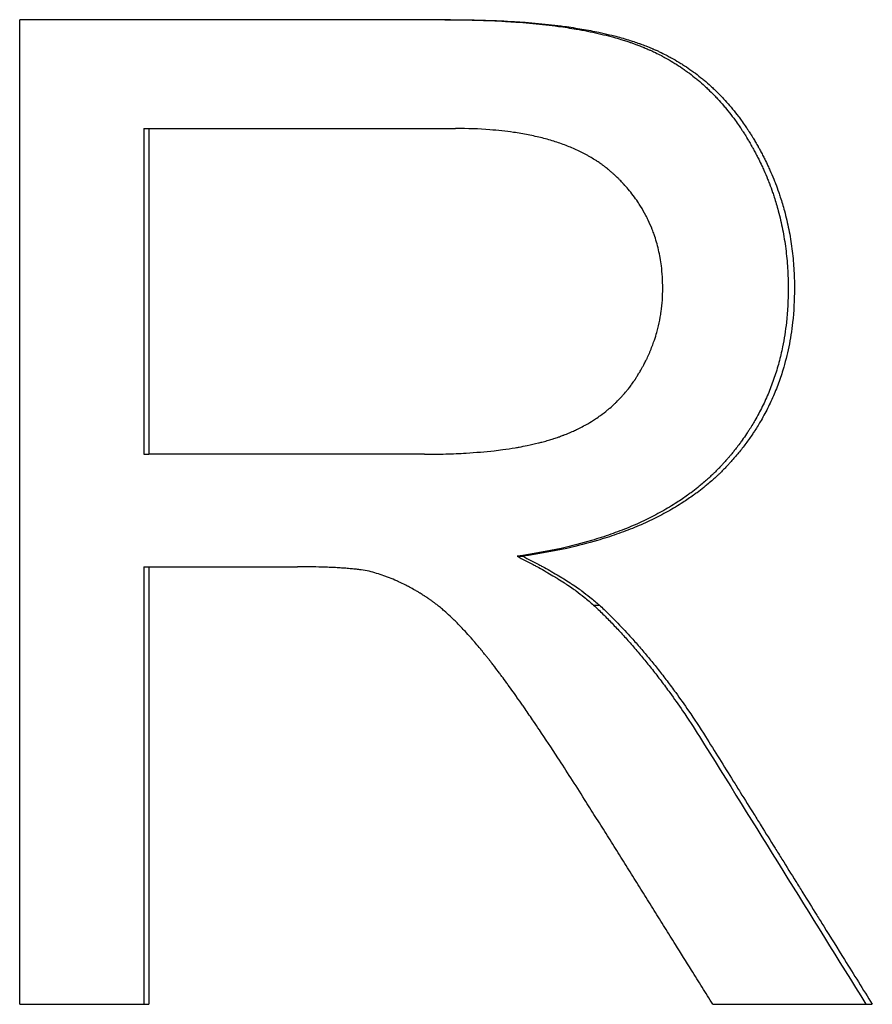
# Model space of a CAD drawing. Extents: x -5.9 to 5.9, y 0 to 12.
# Tile 10 of 10: x 0.778 to 1.055, y 7.153 to 7.473. Entities that reach past the tile are written whole.
import ezdxf

# ---------------------------------------------------------------- set-up
doc = ezdxf.new("R2010")
doc.units = 0
doc.header["$MEASUREMENT"] = 0
doc.layers.get('0').update_dxf_attribs({"linetype": 'CONTINUOUS'})

msp = doc.modelspace()

# ---------------------------------------------------------------- linework, layer by layer
for p, q in [((0.91757, 7.47287), (0.77759, 7.47287)), ((0.77759, 7.15287), (0.77759, 7.47287)), ((0.8179, 7.4375), (0.8179, 7.33165)), ((0.8179, 7.4375), (0.81951, 7.4375)), ((0.81951, 7.4375), (0.81951, 7.33165)), ((0.81951, 7.4375), (0.91925, 7.4375)), ((0.8179, 7.33165), (0.81951, 7.33165)), ((0.90917, 7.33165), (0.81951, 7.33165)), ((0.93924, 7.29848), (0.94108, 7.29848)), ((0.8179, 7.29507), (0.81951, 7.29507)), ((0.81951, 7.29507), (0.81951, 7.15287)), ((0.81951, 7.29507), (0.86786, 7.29507)), ((0.96411, 7.28263), (0.966, 7.28263)), ((0.77759, 7.15287), (0.81951, 7.15287)), ((1.00286, 7.15287), (1.05471, 7.15287))]:
    msp.add_line(p, q)
for points, knots in [([(0.91578, 7.47287), (0.91927, 7.47287), (0.92266, 7.47283), (0.92594, 7.47273), (0.92923, 7.47264), (0.9324, 7.47251), (0.93548, 7.47233), (0.93702, 7.47224), (0.93853, 7.47214), (0.94001, 7.47202), (0.94298, 7.4718), (0.94584, 7.47153), (0.9486, 7.47121), (0.94998, 7.47106), (0.95134, 7.47089), (0.95267, 7.47071), (0.95466, 7.47043), (0.95659, 7.47014), (0.95846, 7.46982), (0.95909, 7.46971), (0.95971, 7.4696), (0.96032, 7.46949), (0.96154, 7.46926), (0.96274, 7.46903), (0.96391, 7.46878), (0.9645, 7.46865), (0.96508, 7.46853), (0.96565, 7.4684), (0.96679, 7.46814), (0.96791, 7.46787), (0.96901, 7.46759), (0.96955, 7.46744), (0.97009, 7.4673), (0.97063, 7.46715), (0.97143, 7.46693), (0.97221, 7.46671), (0.97298, 7.46648), (0.97324, 7.4664), (0.9735, 7.46632), (0.97375, 7.46624), (0.97426, 7.46608), (0.97476, 7.46592), (0.97525, 7.46576), (0.9755, 7.46568), (0.97575, 7.46559), (0.97599, 7.46551), (0.97636, 7.46539), (0.97672, 7.46526), (0.97708, 7.46513), (0.97743, 7.465), (0.97779, 7.46488), (0.97814, 7.46474), (0.97826, 7.4647), (0.97837, 7.46466), (0.97849, 7.46461), (0.97872, 7.46452), (0.97895, 7.46444), (0.97918, 7.46435), (0.9793, 7.4643), (0.97941, 7.46426), (0.97953, 7.46421), (0.97975, 7.46412), (0.97998, 7.46403), (0.98021, 7.46394), (0.98032, 7.46389), (0.98043, 7.46385), (0.98055, 7.4638), (0.98077, 7.46371), (0.981, 7.46361), (0.98122, 7.46352), (0.98133, 7.46347), (0.98144, 7.46342), (0.98156, 7.46337), (0.98178, 7.46327), (0.982, 7.46318), (0.98222, 7.46308), (0.98234, 7.46303), (0.98245, 7.46298), (0.98256, 7.46293), (0.98289, 7.46278), (0.98322, 7.46263), (0.98355, 7.46247), (0.98377, 7.46237), (0.98398, 7.46227), (0.9842, 7.46216), (0.98486, 7.46184), (0.9855, 7.46152), (0.98614, 7.46118), (0.98657, 7.46096), (0.98699, 7.46073), (0.98741, 7.4605), (0.98825, 7.46004), (0.98908, 7.45956), (0.9899, 7.45906), (0.99031, 7.45881), (0.99072, 7.45856), (0.99112, 7.4583), (0.99193, 7.45778), (0.99272, 7.45725), (0.99351, 7.4567), (0.9939, 7.45643), (0.99429, 7.45615), (0.99467, 7.45587), (0.99545, 7.4553), (0.99621, 7.45472), (0.99696, 7.45411), (0.99733, 7.45381), (0.9977, 7.45351), (0.99807, 7.4532), (0.99881, 7.45258), (0.99954, 7.45195), (1.00025, 7.45129), (1.00061, 7.45097), (1.00096, 7.45064), (1.00131, 7.4503), (1.00202, 7.44963), (1.00271, 7.44895), (1.00339, 7.44824), (1.00373, 7.44789), (1.00406, 7.44754), (1.0044, 7.44718), (1.00507, 7.44645), (1.00572, 7.44572), (1.00637, 7.44496), (1.00669, 7.44458), (1.00701, 7.4442), (1.00733, 7.44382), (1.00796, 7.44304), (1.00859, 7.44225), (1.0092, 7.44145), (1.0095, 7.44104), (1.0098, 7.44064), (1.0101, 7.44022), (1.01055, 7.43961), (1.011, 7.43898), (1.01143, 7.43834), (1.01158, 7.43813), (1.01172, 7.43792), (1.01187, 7.4377), (1.01208, 7.43738), (1.0123, 7.43706), (1.01251, 7.43673), (1.01258, 7.43662), (1.01265, 7.43651), (1.01272, 7.4364), (1.01286, 7.43618), (1.01301, 7.43596), (1.01315, 7.43574), (1.01321, 7.43563), (1.01328, 7.43552), (1.01335, 7.43541), (1.01349, 7.43519), (1.01363, 7.43496), (1.01377, 7.43474), (1.01384, 7.43463), (1.01391, 7.43452), (1.01397, 7.4344), (1.01411, 7.43418), (1.01425, 7.43395), (1.01438, 7.43372), (1.01445, 7.43361), (1.01452, 7.4335), (1.01459, 7.43338), (1.01472, 7.43315), (1.01485, 7.43293), (1.01499, 7.4327), (1.01505, 7.43258), (1.01512, 7.43247), (1.01518, 7.43236), (1.01531, 7.43213), (1.01544, 7.4319), (1.01557, 7.43167), (1.01564, 7.43155), (1.0157, 7.43144), (1.01577, 7.43132), (1.01596, 7.43098), (1.01615, 7.43063), (1.01634, 7.43029), (1.01646, 7.43005), (1.01658, 7.42982), (1.01671, 7.42959), (1.01695, 7.42913), (1.01719, 7.42866), (1.01743, 7.4282), (1.01755, 7.42796), (1.01767, 7.42773), (1.01778, 7.4275), (1.01813, 7.42679), (1.01847, 7.42609), (1.0188, 7.42538), (1.01902, 7.42491), (1.01924, 7.42443), (1.01945, 7.42396), (1.01987, 7.42301), (1.02028, 7.42205), (1.02067, 7.42109), (1.02086, 7.42061), (1.02105, 7.42012), (1.02124, 7.41964), (1.02161, 7.41867), (1.02197, 7.4177), (1.02231, 7.41672), (1.02247, 7.41623), (1.02264, 7.41574), (1.0228, 7.41524), (1.02328, 7.41376), (1.02373, 7.41227), (1.02413, 7.41077), (1.0244, 7.40976), (1.02466, 7.40875), (1.02489, 7.40774), (1.02537, 7.40571), (1.02577, 7.40365), (1.02611, 7.40158), (1.02628, 7.40054), (1.02643, 7.39949), (1.02657, 7.39844), (1.02684, 7.39634), (1.02704, 7.39422), (1.02718, 7.39207), (1.02731, 7.38992), (1.02738, 7.38775), (1.02738, 7.38555)], [0, 0, 0, 0, 0.125, 0.125, 0.125, 0.25, 0.25, 0.25, 0.3125, 0.3125, 0.3125, 0.4375, 0.4375, 0.4375, 0.5, 0.5, 0.5, 0.59375, 0.59375, 0.59375, 0.625, 0.625, 0.625, 0.6875, 0.6875, 0.6875, 0.71875, 0.71875, 0.71875, 0.78125, 0.78125, 0.78125, 0.8125, 0.8125, 0.8125, 0.859375, 0.859375, 0.859375, 0.875, 0.875, 0.875, 0.90625, 0.90625, 0.90625, 0.921875, 0.921875, 0.921875, 0.945312, 0.945312, 0.945312, 0.96875, 0.96875, 0.96875, 0.976562, 0.976562, 0.976562, 0.992188, 0.992188, 0.992188, 1, 1, 1, 1.015625, 1.015625, 1.015625, 1.023438, 1.023438, 1.023438, 1.039062, 1.039062, 1.039062, 1.046875, 1.046875, 1.046875, 1.0625, 1.0625, 1.0625, 1.070312, 1.070312, 1.070312, 1.09375, 1.09375, 1.09375, 1.109375, 1.109375, 1.109375, 1.15625, 1.15625, 1.15625, 1.1875, 1.1875, 1.1875, 1.25, 1.25, 1.25, 1.28125, 1.28125, 1.28125, 1.34375, 1.34375, 1.34375, 1.375, 1.375, 1.375, 1.4375, 1.4375, 1.4375, 1.46875, 1.46875, 1.46875, 1.53125, 1.53125, 1.53125, 1.5625, 1.5625, 1.5625, 1.625, 1.625, 1.625, 1.65625, 1.65625, 1.65625, 1.71875, 1.71875, 1.71875, 1.75, 1.75, 1.75, 1.8125, 1.8125, 1.8125, 1.84375, 1.84375, 1.84375, 1.890625, 1.890625, 1.890625, 1.90625, 1.90625, 1.90625, 1.929688, 1.929688, 1.929688, 1.9375, 1.9375, 1.9375, 1.953125, 1.953125, 1.953125, 1.960938, 1.960938, 1.960938, 1.976562, 1.976562, 1.976562, 1.984375, 1.984375, 1.984375, 2, 2, 2, 2.007812, 2.007812, 2.007812, 2.023438, 2.023438, 2.023438, 2.03125, 2.03125, 2.03125, 2.046875, 2.046875, 2.046875, 2.054688, 2.054688, 2.054688, 2.078125, 2.078125, 2.078125, 2.09375, 2.09375, 2.09375, 2.125, 2.125, 2.125, 2.140625, 2.140625, 2.140625, 2.1875, 2.1875, 2.1875, 2.21875, 2.21875, 2.21875, 2.28125, 2.28125, 2.28125, 2.3125, 2.3125, 2.3125, 2.375, 2.375, 2.375, 2.40625, 2.40625, 2.40625, 2.5, 2.5, 2.5, 2.5625, 2.5625, 2.5625, 2.6875, 2.6875, 2.6875, 2.75, 2.75, 2.75, 2.875, 2.875, 2.875, 3, 3, 3, 3]), ([(0.91757, 7.47287), (0.92107, 7.47287), (0.92447, 7.47283), (0.92776, 7.47273), (0.93105, 7.47264), (0.93423, 7.47251), (0.93731, 7.47233), (0.93885, 7.47224), (0.94036, 7.47214), (0.94185, 7.47202), (0.94483, 7.4718), (0.9477, 7.47153), (0.95046, 7.47121), (0.95184, 7.47106), (0.9532, 7.47089), (0.95453, 7.47071), (0.95653, 7.47043), (0.95846, 7.47014), (0.96034, 7.46982), (0.96222, 7.4695), (0.96404, 7.46915), (0.9658, 7.46878), (0.96639, 7.46865), (0.96697, 7.46853), (0.96754, 7.4684), (0.96869, 7.46814), (0.96981, 7.46787), (0.9709, 7.46759), (0.97145, 7.46744), (0.97199, 7.4673), (0.97253, 7.46715), (0.97333, 7.46693), (0.97412, 7.46671), (0.97489, 7.46648), (0.97566, 7.46624), (0.97642, 7.466), (0.97716, 7.46576), (0.97778, 7.46555), (0.97839, 7.46535), (0.97899, 7.46513), (0.97911, 7.46509), (0.97923, 7.46505), (0.97935, 7.465), (0.97994, 7.46479), (0.98053, 7.46457), (0.9811, 7.46435), (0.98145, 7.46421), (0.98179, 7.46408), (0.98213, 7.46394), (0.98247, 7.4638), (0.98281, 7.46366), (0.98314, 7.46352), (0.98325, 7.46347), (0.98337, 7.46342), (0.98348, 7.46337), (0.9837, 7.46327), (0.98393, 7.46318), (0.98415, 7.46308), (0.98426, 7.46303), (0.98437, 7.46298), (0.98448, 7.46293), (0.98481, 7.46278), (0.98514, 7.46263), (0.98547, 7.46247), (0.98569, 7.46237), (0.98591, 7.46227), (0.98613, 7.46216), (0.98678, 7.46184), (0.98743, 7.46152), (0.98807, 7.46118), (0.9885, 7.46096), (0.98892, 7.46073), (0.98935, 7.4605), (0.99019, 7.46004), (0.99102, 7.45956), (0.99184, 7.45906), (0.99225, 7.45881), (0.99266, 7.45856), (0.99306, 7.4583), (0.99387, 7.45778), (0.99467, 7.45725), (0.99545, 7.4567), (0.99584, 7.45643), (0.99623, 7.45615), (0.99662, 7.45587), (0.9974, 7.4553), (0.99816, 7.45472), (0.99891, 7.45411), (0.99928, 7.45381), (0.99966, 7.45351), (1.00003, 7.4532), (1.00076, 7.45258), (1.00149, 7.45195), (1.00221, 7.45129), (1.00257, 7.45097), (1.00292, 7.45064), (1.00327, 7.4503), (1.00398, 7.44963), (1.00467, 7.44895), (1.00535, 7.44824), (1.00569, 7.44789), (1.00603, 7.44754), (1.00637, 7.44718), (1.00704, 7.44645), (1.00769, 7.44572), (1.00834, 7.44496), (1.00866, 7.44458), (1.00898, 7.4442), (1.0093, 7.44382), (1.00994, 7.44304), (1.01056, 7.44225), (1.01117, 7.44145), (1.01148, 7.44104), (1.01178, 7.44064), (1.01208, 7.44022), (1.01253, 7.43961), (1.01298, 7.43898), (1.01341, 7.43834), (1.01356, 7.43813), (1.0137, 7.43792), (1.01385, 7.4377), (1.01407, 7.43738), (1.01428, 7.43706), (1.01449, 7.43673), (1.01456, 7.43662), (1.01464, 7.43651), (1.01471, 7.4364), (1.01485, 7.43618), (1.01499, 7.43596), (1.01513, 7.43574), (1.0152, 7.43563), (1.01527, 7.43552), (1.01534, 7.43541), (1.01548, 7.43519), (1.01562, 7.43496), (1.01575, 7.43474), (1.01582, 7.43463), (1.01589, 7.43452), (1.01596, 7.4344), (1.0161, 7.43418), (1.01623, 7.43395), (1.01637, 7.43372), (1.01644, 7.43361), (1.0165, 7.4335), (1.01657, 7.43338), (1.01671, 7.43315), (1.01684, 7.43293), (1.01697, 7.4327), (1.01704, 7.43258), (1.01711, 7.43247), (1.01717, 7.43236), (1.0173, 7.43213), (1.01743, 7.4319), (1.01756, 7.43167), (1.01763, 7.43155), (1.01769, 7.43144), (1.01776, 7.43132), (1.01795, 7.43098), (1.01814, 7.43063), (1.01833, 7.43029), (1.01845, 7.43005), (1.01857, 7.42982), (1.0187, 7.42959), (1.01894, 7.42913), (1.01919, 7.42866), (1.01942, 7.4282), (1.01954, 7.42796), (1.01966, 7.42773), (1.01978, 7.4275), (1.02013, 7.42679), (1.02047, 7.42609), (1.0208, 7.42538), (1.02102, 7.42491), (1.02123, 7.42443), (1.02145, 7.42396), (1.02187, 7.42301), (1.02228, 7.42205), (1.02267, 7.42109), (1.02286, 7.42061), (1.02305, 7.42012), (1.02324, 7.41964), (1.02361, 7.41867), (1.02397, 7.4177), (1.02431, 7.41672), (1.02448, 7.41623), (1.02464, 7.41574), (1.0248, 7.41524), (1.02529, 7.41376), (1.02573, 7.41227), (1.02614, 7.41077), (1.02641, 7.40976), (1.02666, 7.40875), (1.0269, 7.40774), (1.02738, 7.40571), (1.02778, 7.40365), (1.02812, 7.40158), (1.02829, 7.40054), (1.02844, 7.39949), (1.02858, 7.39844), (1.02885, 7.39634), (1.02905, 7.39422), (1.02919, 7.39207), (1.02933, 7.38992), (1.02939, 7.38775), (1.02939, 7.38555)], [0, 0, 0, 0, 0.125, 0.125, 0.125, 0.25, 0.25, 0.25, 0.3125, 0.3125, 0.3125, 0.4375, 0.4375, 0.4375, 0.5, 0.5, 0.5, 0.59375, 0.59375, 0.59375, 0.6875, 0.6875, 0.6875, 0.71875, 0.71875, 0.71875, 0.78125, 0.78125, 0.78125, 0.8125, 0.8125, 0.8125, 0.859375, 0.859375, 0.859375, 0.90625, 0.90625, 0.90625, 0.945312, 0.945312, 0.945312, 0.953125, 0.953125, 0.953125, 0.992188, 0.992188, 0.992188, 1.015625, 1.015625, 1.015625, 1.039062, 1.039062, 1.039062, 1.046875, 1.046875, 1.046875, 1.0625, 1.0625, 1.0625, 1.070312, 1.070312, 1.070312, 1.09375, 1.09375, 1.09375, 1.109375, 1.109375, 1.109375, 1.15625, 1.15625, 1.15625, 1.1875, 1.1875, 1.1875, 1.25, 1.25, 1.25, 1.28125, 1.28125, 1.28125, 1.34375, 1.34375, 1.34375, 1.375, 1.375, 1.375, 1.4375, 1.4375, 1.4375, 1.46875, 1.46875, 1.46875, 1.53125, 1.53125, 1.53125, 1.5625, 1.5625, 1.5625, 1.625, 1.625, 1.625, 1.65625, 1.65625, 1.65625, 1.71875, 1.71875, 1.71875, 1.75, 1.75, 1.75, 1.8125, 1.8125, 1.8125, 1.84375, 1.84375, 1.84375, 1.890625, 1.890625, 1.890625, 1.90625, 1.90625, 1.90625, 1.929688, 1.929688, 1.929688, 1.9375, 1.9375, 1.9375, 1.953125, 1.953125, 1.953125, 1.960938, 1.960938, 1.960938, 1.976562, 1.976562, 1.976562, 1.984375, 1.984375, 1.984375, 2, 2, 2, 2.007812, 2.007812, 2.007812, 2.023438, 2.023438, 2.023438, 2.03125, 2.03125, 2.03125, 2.046875, 2.046875, 2.046875, 2.054688, 2.054688, 2.054688, 2.078125, 2.078125, 2.078125, 2.09375, 2.09375, 2.09375, 2.125, 2.125, 2.125, 2.140625, 2.140625, 2.140625, 2.1875, 2.1875, 2.1875, 2.21875, 2.21875, 2.21875, 2.28125, 2.28125, 2.28125, 2.3125, 2.3125, 2.3125, 2.375, 2.375, 2.375, 2.40625, 2.40625, 2.40625, 2.5, 2.5, 2.5, 2.5625, 2.5625, 2.5625, 2.6875, 2.6875, 2.6875, 2.75, 2.75, 2.75, 2.875, 2.875, 2.875, 3, 3, 3, 3]), ([(0.98659, 7.38555), (0.98659, 7.38807), (0.98644, 7.39052), (0.98614, 7.39289), (0.98592, 7.39467), (0.98561, 7.39641), (0.98522, 7.3981), (0.98482, 7.39979), (0.98435, 7.40145), (0.98379, 7.40306), (0.9836, 7.4036), (0.9834, 7.40413), (0.9832, 7.40465), (0.98279, 7.40571), (0.98234, 7.40675), (0.98185, 7.40776), (0.98161, 7.40827), (0.98135, 7.40878), (0.98109, 7.40928), (0.98057, 7.41028), (0.98001, 7.41126), (0.97941, 7.41222), (0.97911, 7.4127), (0.9788, 7.41318), (0.97848, 7.41365), (0.97801, 7.41436), (0.97751, 7.41505), (0.97699, 7.41574), (0.97647, 7.41643), (0.97593, 7.4171), (0.97537, 7.41777), (0.9749, 7.41832), (0.97442, 7.41887), (0.97392, 7.41941), (0.97382, 7.41952), (0.97372, 7.41963), (0.97362, 7.41973), (0.97332, 7.42006), (0.97301, 7.42038), (0.9727, 7.42069), (0.97249, 7.4209), (0.97228, 7.42111), (0.97207, 7.42132), (0.97175, 7.42164), (0.97143, 7.42195), (0.9711, 7.42226), (0.97099, 7.42236), (0.97088, 7.42246), (0.97077, 7.42256), (0.97054, 7.42277), (0.97032, 7.42297), (0.97009, 7.42317), (0.96998, 7.42327), (0.96986, 7.42337), (0.96975, 7.42347), (0.96958, 7.42362), (0.9694, 7.42377), (0.96923, 7.42392), (0.96917, 7.42397), (0.96911, 7.42402), (0.96905, 7.42406), (0.96893, 7.42416), (0.96881, 7.42426), (0.9687, 7.42435), (0.96864, 7.4244), (0.96858, 7.42445), (0.96852, 7.4245), (0.96834, 7.42464), (0.96816, 7.42479), (0.96797, 7.42493), (0.96785, 7.42502), (0.96773, 7.42511), (0.96761, 7.42521), (0.96736, 7.42539), (0.96711, 7.42558), (0.96686, 7.42576), (0.96673, 7.42585), (0.96661, 7.42594), (0.96648, 7.42603), (0.9661, 7.4263), (0.96571, 7.42657), (0.96532, 7.42683), (0.96505, 7.427), (0.96479, 7.42717), (0.96452, 7.42734), (0.96398, 7.42768), (0.96344, 7.42801), (0.96288, 7.42833), (0.9626, 7.42849), (0.96232, 7.42865), (0.96203, 7.42881), (0.96118, 7.42928), (0.9603, 7.42973), (0.9594, 7.43016), (0.9588, 7.43045), (0.95819, 7.43073), (0.95756, 7.431), (0.95632, 7.43154), (0.95503, 7.43205), (0.95369, 7.43252), (0.95302, 7.43276), (0.95235, 7.43299), (0.95166, 7.43321), (0.95028, 7.43365), (0.94886, 7.43406), (0.94739, 7.43443), (0.94666, 7.43462), (0.94592, 7.43479), (0.94516, 7.43496), (0.94365, 7.4353), (0.9421, 7.43561), (0.94051, 7.43588), (0.93971, 7.43601), (0.9389, 7.43614), (0.93808, 7.43626), (0.93562, 7.43662), (0.93306, 7.43689), (0.9304, 7.4371), (0.92686, 7.43737), (0.92315, 7.4375), (0.91925, 7.4375)], [0, 0, 0, 0, 0.166667, 0.166667, 0.166667, 0.291667, 0.291667, 0.291667, 0.416667, 0.416667, 0.416667, 0.458333, 0.458333, 0.458333, 0.541667, 0.541667, 0.541667, 0.583333, 0.583333, 0.583333, 0.666667, 0.666667, 0.666667, 0.708333, 0.708333, 0.708333, 0.770833, 0.770833, 0.770833, 0.833333, 0.833333, 0.833333, 0.885417, 0.885417, 0.885417, 0.895833, 0.895833, 0.895833, 0.927083, 0.927083, 0.927083, 0.947917, 0.947917, 0.947917, 0.979167, 0.979167, 0.979167, 0.989583, 0.989583, 0.989583, 1.010417, 1.010417, 1.010417, 1.020833, 1.020833, 1.020833, 1.036458, 1.036458, 1.036458, 1.041667, 1.041667, 1.041667, 1.052083, 1.052083, 1.052083, 1.057292, 1.057292, 1.057292, 1.072917, 1.072917, 1.072917, 1.083333, 1.083333, 1.083333, 1.104167, 1.104167, 1.104167, 1.114583, 1.114583, 1.114583, 1.145833, 1.145833, 1.145833, 1.166667, 1.166667, 1.166667, 1.208333, 1.208333, 1.208333, 1.229167, 1.229167, 1.229167, 1.291667, 1.291667, 1.291667, 1.333333, 1.333333, 1.333333, 1.416667, 1.416667, 1.416667, 1.458333, 1.458333, 1.458333, 1.541667, 1.541667, 1.541667, 1.583333, 1.583333, 1.583333, 1.666667, 1.666667, 1.666667, 1.708333, 1.708333, 1.708333, 1.833333, 1.833333, 1.833333, 2, 2, 2, 2]), ([(0.90917, 7.33165), (0.91155, 7.33165), (0.91387, 7.33168), (0.91612, 7.33174), (0.91837, 7.33181), (0.92055, 7.3319), (0.92267, 7.33202), (0.92585, 7.33221), (0.92888, 7.33247), (0.93177, 7.33279), (0.93273, 7.3329), (0.93368, 7.33302), (0.9346, 7.33314), (0.936, 7.33333), (0.93736, 7.33354), (0.93868, 7.33376), (0.93912, 7.33383), (0.93955, 7.33391), (0.93998, 7.33398), (0.94085, 7.33414), (0.9417, 7.3343), (0.94253, 7.33448), (0.94378, 7.33473), (0.94499, 7.33501), (0.94616, 7.3353), (0.94655, 7.3354), (0.94694, 7.33549), (0.94732, 7.3356), (0.9479, 7.33575), (0.94846, 7.3359), (0.94902, 7.33606), (0.94958, 7.33622), (0.95012, 7.33639), (0.95066, 7.33656), (0.95084, 7.33661), (0.95102, 7.33667), (0.9512, 7.33673), (0.95173, 7.3369), (0.95225, 7.33708), (0.95277, 7.33726), (0.95285, 7.33729), (0.95294, 7.33732), (0.95302, 7.33735), (0.95345, 7.3375), (0.95387, 7.33766), (0.95428, 7.33781), (0.95436, 7.33785), (0.95445, 7.33788), (0.95453, 7.33791), (0.95478, 7.33801), (0.95502, 7.3381), (0.95527, 7.3382), (0.95543, 7.33827), (0.9556, 7.33833), (0.95576, 7.3384), (0.95608, 7.33854), (0.95641, 7.33867), (0.95672, 7.33881), (0.95688, 7.33888), (0.95704, 7.33895), (0.9572, 7.33902), (0.95768, 7.33923), (0.95815, 7.33945), (0.95861, 7.33967), (0.95892, 7.33982), (0.95923, 7.33997), (0.95953, 7.34012), (0.96014, 7.34043), (0.96074, 7.34075), (0.96133, 7.34107), (0.96162, 7.34123), (0.96192, 7.3414), (0.9622, 7.34157), (0.96307, 7.34207), (0.96392, 7.34259), (0.96474, 7.34314), (0.96529, 7.3435), (0.96583, 7.34387), (0.96636, 7.34426), (0.96715, 7.34483), (0.96792, 7.34542), (0.96867, 7.34604), (0.96892, 7.34625), (0.96917, 7.34645), (0.96941, 7.34666), (0.9699, 7.34708), (0.97038, 7.34751), (0.97085, 7.34795), (0.97108, 7.34817), (0.97132, 7.3484), (0.97155, 7.34862), (0.972, 7.34907), (0.97245, 7.34953), (0.97289, 7.35), (0.97311, 7.35023), (0.97333, 7.35047), (0.97354, 7.35071), (0.97397, 7.35118), (0.97439, 7.35167), (0.9748, 7.35217), (0.97501, 7.35242), (0.97521, 7.35267), (0.97541, 7.35292), (0.97571, 7.3533), (0.976, 7.35368), (0.97629, 7.35407), (0.97638, 7.3542), (0.97648, 7.35434), (0.97657, 7.35447), (0.97672, 7.35466), (0.97686, 7.35486), (0.977, 7.35506), (0.97704, 7.35513), (0.97709, 7.35519), (0.97714, 7.35526), (0.97723, 7.3554), (0.97732, 7.35553), (0.97741, 7.35566), (0.97746, 7.35573), (0.9775, 7.3558), (0.97755, 7.35587), (0.97764, 7.356), (0.97773, 7.35614), (0.97782, 7.35628), (0.97786, 7.35634), (0.9779, 7.35641), (0.97795, 7.35648), (0.97804, 7.35662), (0.97813, 7.35676), (0.97821, 7.35689), (0.97826, 7.35696), (0.9783, 7.35703), (0.97834, 7.3571), (0.97847, 7.35731), (0.9786, 7.35752), (0.97873, 7.35773), (0.97881, 7.35787), (0.9789, 7.35801), (0.97898, 7.35815), (0.97902, 7.35822), (0.97906, 7.35828), (0.9791, 7.35835), (0.97923, 7.35856), (0.97935, 7.35877), (0.97947, 7.35898), (0.97955, 7.35912), (0.97963, 7.35926), (0.97971, 7.35941), (0.97987, 7.35969), (0.98002, 7.35997), (0.98018, 7.36025), (0.98025, 7.36039), (0.98033, 7.36053), (0.9804, 7.36067), (0.98063, 7.3611), (0.98085, 7.36152), (0.98106, 7.36195), (0.9812, 7.36224), (0.98134, 7.36252), (0.98148, 7.36281), (0.98175, 7.36338), (0.98201, 7.36396), (0.98226, 7.36454), (0.98239, 7.36482), (0.98251, 7.36511), (0.98263, 7.3654), (0.98287, 7.36599), (0.9831, 7.36657), (0.98332, 7.36716), (0.98343, 7.36745), (0.98353, 7.36774), (0.98364, 7.36804), (0.98395, 7.36892), (0.98423, 7.36981), (0.9845, 7.37071), (0.98467, 7.3713), (0.98483, 7.3719), (0.98499, 7.3725), (0.98529, 7.37371), (0.98555, 7.37493), (0.98577, 7.37615), (0.98588, 7.37677), (0.98598, 7.37738), (0.98607, 7.378), (0.98624, 7.37924), (0.98637, 7.38049), (0.98646, 7.38174), (0.98655, 7.383), (0.98659, 7.38427), (0.98659, 7.38555)], [0, 0, 0, 0, 0.125, 0.125, 0.125, 0.25, 0.25, 0.25, 0.4375, 0.4375, 0.4375, 0.5, 0.5, 0.5, 0.59375, 0.59375, 0.59375, 0.625, 0.625, 0.625, 0.6875, 0.6875, 0.6875, 0.78125, 0.78125, 0.78125, 0.8125, 0.8125, 0.8125, 0.859375, 0.859375, 0.859375, 0.90625, 0.90625, 0.90625, 0.921875, 0.921875, 0.921875, 0.96875, 0.96875, 0.96875, 0.976562, 0.976562, 0.976562, 1.015625, 1.015625, 1.015625, 1.023438, 1.023438, 1.023438, 1.046875, 1.046875, 1.046875, 1.0625, 1.0625, 1.0625, 1.09375, 1.09375, 1.09375, 1.109375, 1.109375, 1.109375, 1.15625, 1.15625, 1.15625, 1.1875, 1.1875, 1.1875, 1.25, 1.25, 1.25, 1.28125, 1.28125, 1.28125, 1.375, 1.375, 1.375, 1.4375, 1.4375, 1.4375, 1.53125, 1.53125, 1.53125, 1.5625, 1.5625, 1.5625, 1.625, 1.625, 1.625, 1.65625, 1.65625, 1.65625, 1.71875, 1.71875, 1.71875, 1.75, 1.75, 1.75, 1.8125, 1.8125, 1.8125, 1.84375, 1.84375, 1.84375, 1.890625, 1.890625, 1.890625, 1.90625, 1.90625, 1.90625, 1.929688, 1.929688, 1.929688, 1.9375, 1.9375, 1.9375, 1.953125, 1.953125, 1.953125, 1.960938, 1.960938, 1.960938, 1.976562, 1.976562, 1.976562, 1.984375, 1.984375, 1.984375, 2, 2, 2, 2.007812, 2.007812, 2.007812, 2.03125, 2.03125, 2.03125, 2.046875, 2.046875, 2.046875, 2.054688, 2.054688, 2.054688, 2.078125, 2.078125, 2.078125, 2.09375, 2.09375, 2.09375, 2.125, 2.125, 2.125, 2.140625, 2.140625, 2.140625, 2.1875, 2.1875, 2.1875, 2.21875, 2.21875, 2.21875, 2.28125, 2.28125, 2.28125, 2.3125, 2.3125, 2.3125, 2.375, 2.375, 2.375, 2.40625, 2.40625, 2.40625, 2.5, 2.5, 2.5, 2.5625, 2.5625, 2.5625, 2.6875, 2.6875, 2.6875, 2.75, 2.75, 2.75, 2.875, 2.875, 2.875, 3, 3, 3, 3]), ([(1.02738, 7.38555), (1.02738, 7.38176), (1.02718, 7.37807), (1.02678, 7.37447), (1.02648, 7.37178), (1.02607, 7.36914), (1.02555, 7.36656), (1.02537, 7.3657), (1.02518, 7.36484), (1.02498, 7.36399), (1.02458, 7.3623), (1.02414, 7.36063), (1.02364, 7.35898), (1.02339, 7.35816), (1.02312, 7.35734), (1.02285, 7.35653), (1.0223, 7.35491), (1.0217, 7.35332), (1.02105, 7.35175), (1.02073, 7.35096), (1.02039, 7.35018), (1.02004, 7.34941), (1.01934, 7.34786), (1.01859, 7.34634), (1.01779, 7.34485), (1.01739, 7.3441), (1.01698, 7.34336), (1.01655, 7.34262), (1.01592, 7.34152), (1.01525, 7.34043), (1.01456, 7.33936), (1.01433, 7.339), (1.01409, 7.33865), (1.01385, 7.33829), (1.01338, 7.33758), (1.01289, 7.33688), (1.01239, 7.33618), (1.01214, 7.33583), (1.01189, 7.33548), (1.01163, 7.33514), (1.01125, 7.33462), (1.01086, 7.33411), (1.01046, 7.33359), (1.01033, 7.33342), (1.01019, 7.33325), (1.01006, 7.33308), (1.00979, 7.33275), (1.00952, 7.33241), (1.00924, 7.33207), (1.00911, 7.3319), (1.00897, 7.33174), (1.00883, 7.33157), (1.00862, 7.33132), (1.00841, 7.33107), (1.0082, 7.33082), (1.00798, 7.33057), (1.00777, 7.33032), (1.00756, 7.33007), (1.00748, 7.32999), (1.00741, 7.32991), (1.00734, 7.32983), (1.00719, 7.32966), (1.00705, 7.3295), (1.0069, 7.32933), (1.00683, 7.32925), (1.00676, 7.32917), (1.00668, 7.32909), (1.00654, 7.32893), (1.00639, 7.32876), (1.00624, 7.3286), (1.00617, 7.32852), (1.00609, 7.32844), (1.00602, 7.32836), (1.00587, 7.32819), (1.00572, 7.32803), (1.00557, 7.32787), (1.00549, 7.32779), (1.00542, 7.32771), (1.00534, 7.32763), (1.00519, 7.32747), (1.00504, 7.32731), (1.00488, 7.32715), (1.00481, 7.32707), (1.00473, 7.32699), (1.00465, 7.32691), (1.0045, 7.32675), (1.00434, 7.3266), (1.00419, 7.32644), (1.00411, 7.32636), (1.00403, 7.32628), (1.00395, 7.3262), (1.0038, 7.32605), (1.00364, 7.32589), (1.00348, 7.32573), (1.0034, 7.32566), (1.00332, 7.32558), (1.00324, 7.3255), (1.003, 7.32527), (1.00276, 7.32504), (1.00252, 7.32481), (1.00236, 7.32465), (1.00219, 7.3245), (1.00203, 7.32435), (1.0017, 7.32405), (1.00137, 7.32374), (1.00104, 7.32345), (1.00087, 7.3233), (1.00071, 7.32315), (1.00054, 7.323), (1.00003, 7.32255), (0.99952, 7.32211), (0.999, 7.32168), (0.99865, 7.32139), (0.9983, 7.3211), (0.99795, 7.32082), (0.99724, 7.32025), (0.99652, 7.31969), (0.99578, 7.31914), (0.99541, 7.31887), (0.99504, 7.3186), (0.99467, 7.31833), (0.99355, 7.31752), (0.99239, 7.31673), (0.99121, 7.31597), (0.99042, 7.31546), (0.98962, 7.31496), (0.9888, 7.31447), (0.98717, 7.31349), (0.98548, 7.31255), (0.98374, 7.31165), (0.98287, 7.3112), (0.98199, 7.31075), (0.98109, 7.31032), (0.9793, 7.30946), (0.97745, 7.30864), (0.97555, 7.30785), (0.9746, 7.30746), (0.97363, 7.30708), (0.97265, 7.30671), (0.9707, 7.30596), (0.96869, 7.30526), (0.96662, 7.30459), (0.96559, 7.30426), (0.96454, 7.30393), (0.96348, 7.30362), (0.96031, 7.30268), (0.95701, 7.30183), (0.95358, 7.30106), (0.94902, 7.30005), (0.94424, 7.29918), (0.93924, 7.29848)], [0, 0, 0, 0, 0.166667, 0.166667, 0.166667, 0.291667, 0.291667, 0.291667, 0.333333, 0.333333, 0.333333, 0.416667, 0.416667, 0.416667, 0.458333, 0.458333, 0.458333, 0.541667, 0.541667, 0.541667, 0.583333, 0.583333, 0.583333, 0.666667, 0.666667, 0.666667, 0.708333, 0.708333, 0.708333, 0.770833, 0.770833, 0.770833, 0.791667, 0.791667, 0.791667, 0.833333, 0.833333, 0.833333, 0.854167, 0.854167, 0.854167, 0.885417, 0.885417, 0.885417, 0.895833, 0.895833, 0.895833, 0.916667, 0.916667, 0.916667, 0.927083, 0.927083, 0.927083, 0.942708, 0.942708, 0.942708, 0.958333, 0.958333, 0.958333, 0.963542, 0.963542, 0.963542, 0.973958, 0.973958, 0.973958, 0.979167, 0.979167, 0.979167, 0.989583, 0.989583, 0.989583, 0.994792, 0.994792, 0.994792, 1.005208, 1.005208, 1.005208, 1.010417, 1.010417, 1.010417, 1.020833, 1.020833, 1.020833, 1.026042, 1.026042, 1.026042, 1.036458, 1.036458, 1.036458, 1.041667, 1.041667, 1.041667, 1.052083, 1.052083, 1.052083, 1.057292, 1.057292, 1.057292, 1.072917, 1.072917, 1.072917, 1.083333, 1.083333, 1.083333, 1.104167, 1.104167, 1.104167, 1.114583, 1.114583, 1.114583, 1.145833, 1.145833, 1.145833, 1.166667, 1.166667, 1.166667, 1.208333, 1.208333, 1.208333, 1.229167, 1.229167, 1.229167, 1.291667, 1.291667, 1.291667, 1.333333, 1.333333, 1.333333, 1.416667, 1.416667, 1.416667, 1.458333, 1.458333, 1.458333, 1.541667, 1.541667, 1.541667, 1.583333, 1.583333, 1.583333, 1.666667, 1.666667, 1.666667, 1.708333, 1.708333, 1.708333, 1.833333, 1.833333, 1.833333, 2, 2, 2, 2]), ([(1.02939, 7.38555), (1.02939, 7.38176), (1.02919, 7.37807), (1.02879, 7.37447), (1.02849, 7.37178), (1.02808, 7.36914), (1.02755, 7.36656), (1.02703, 7.36398), (1.02639, 7.36145), (1.02564, 7.35898), (1.02539, 7.35816), (1.02513, 7.35734), (1.02485, 7.35653), (1.0243, 7.35491), (1.0237, 7.35332), (1.02305, 7.35175), (1.02272, 7.35096), (1.02239, 7.35018), (1.02204, 7.34941), (1.02133, 7.34786), (1.02058, 7.34634), (1.01978, 7.34485), (1.01938, 7.3441), (1.01897, 7.34336), (1.01854, 7.34262), (1.0179, 7.34152), (1.01724, 7.34043), (1.01654, 7.33936), (1.01631, 7.339), (1.01608, 7.33865), (1.01584, 7.33829), (1.01513, 7.33723), (1.01438, 7.33618), (1.01361, 7.33514), (1.01323, 7.33462), (1.01284, 7.33411), (1.01244, 7.33359), (1.01204, 7.33308), (1.01163, 7.33258), (1.01122, 7.33207), (1.01108, 7.3319), (1.01094, 7.33174), (1.0108, 7.33157), (1.01052, 7.33123), (1.01024, 7.3309), (1.00996, 7.33057), (1.00982, 7.3304), (1.00967, 7.33024), (1.00953, 7.33007), (1.00924, 7.32974), (1.00895, 7.32942), (1.00865, 7.32909), (1.00851, 7.32893), (1.00836, 7.32876), (1.00821, 7.3286), (1.00799, 7.32836), (1.00776, 7.32811), (1.00754, 7.32787), (1.00746, 7.32779), (1.00738, 7.32771), (1.00731, 7.32763), (1.00716, 7.32747), (1.007, 7.32731), (1.00685, 7.32715), (1.00677, 7.32707), (1.0067, 7.32699), (1.00662, 7.32691), (1.00646, 7.32675), (1.00631, 7.3266), (1.00615, 7.32644), (1.00608, 7.32636), (1.006, 7.32628), (1.00592, 7.3262), (1.00576, 7.32605), (1.0056, 7.32589), (1.00544, 7.32573), (1.00537, 7.32566), (1.00529, 7.32558), (1.00521, 7.3255), (1.00497, 7.32527), (1.00473, 7.32504), (1.00448, 7.32481), (1.00432, 7.32465), (1.00416, 7.3245), (1.00399, 7.32435), (1.00367, 7.32405), (1.00333, 7.32374), (1.003, 7.32345), (1.00283, 7.3233), (1.00266, 7.32315), (1.0025, 7.323), (1.00199, 7.32255), (1.00148, 7.32211), (1.00095, 7.32168), (1.00061, 7.32139), (1.00025, 7.3211), (0.9999, 7.32082), (0.99919, 7.32025), (0.99847, 7.31969), (0.99773, 7.31914), (0.99736, 7.31887), (0.99699, 7.3186), (0.99662, 7.31833), (0.99549, 7.31752), (0.99434, 7.31673), (0.99315, 7.31597), (0.99236, 7.31546), (0.99156, 7.31496), (0.99074, 7.31447), (0.9891, 7.31349), (0.98741, 7.31255), (0.98567, 7.31165), (0.9848, 7.3112), (0.98391, 7.31075), (0.98301, 7.31032), (0.98122, 7.30946), (0.97936, 7.30864), (0.97746, 7.30785), (0.97651, 7.30746), (0.97554, 7.30708), (0.97456, 7.30671), (0.9726, 7.30596), (0.97058, 7.30526), (0.96851, 7.30459), (0.96748, 7.30426), (0.96643, 7.30393), (0.96537, 7.30362), (0.96219, 7.30268), (0.95888, 7.30183), (0.95545, 7.30106), (0.95088, 7.30005), (0.94609, 7.29918), (0.94108, 7.29848)], [0, 0, 0, 0, 0.166667, 0.166667, 0.166667, 0.291667, 0.291667, 0.291667, 0.416667, 0.416667, 0.416667, 0.458333, 0.458333, 0.458333, 0.541667, 0.541667, 0.541667, 0.583333, 0.583333, 0.583333, 0.666667, 0.666667, 0.666667, 0.708333, 0.708333, 0.708333, 0.770833, 0.770833, 0.770833, 0.791667, 0.791667, 0.791667, 0.854167, 0.854167, 0.854167, 0.885417, 0.885417, 0.885417, 0.916667, 0.916667, 0.916667, 0.927083, 0.927083, 0.927083, 0.947917, 0.947917, 0.947917, 0.958333, 0.958333, 0.958333, 0.979167, 0.979167, 0.979167, 0.989583, 0.989583, 0.989583, 1.005208, 1.005208, 1.005208, 1.010417, 1.010417, 1.010417, 1.020833, 1.020833, 1.020833, 1.026042, 1.026042, 1.026042, 1.036458, 1.036458, 1.036458, 1.041667, 1.041667, 1.041667, 1.052083, 1.052083, 1.052083, 1.057292, 1.057292, 1.057292, 1.072917, 1.072917, 1.072917, 1.083333, 1.083333, 1.083333, 1.104167, 1.104167, 1.104167, 1.114583, 1.114583, 1.114583, 1.145833, 1.145833, 1.145833, 1.166667, 1.166667, 1.166667, 1.208333, 1.208333, 1.208333, 1.229167, 1.229167, 1.229167, 1.291667, 1.291667, 1.291667, 1.333333, 1.333333, 1.333333, 1.416667, 1.416667, 1.416667, 1.458333, 1.458333, 1.458333, 1.541667, 1.541667, 1.541667, 1.583333, 1.583333, 1.583333, 1.666667, 1.666667, 1.666667, 1.708333, 1.708333, 1.708333, 1.833333, 1.833333, 1.833333, 2, 2, 2, 2]), ([(0.93924, 7.29848), (0.94014, 7.29803), (0.94103, 7.29759), (0.9419, 7.29714), (0.94277, 7.29669), (0.94362, 7.29625), (0.94445, 7.2958), (0.94487, 7.29558), (0.94528, 7.29536), (0.94569, 7.29514), (0.9465, 7.29469), (0.9473, 7.29425), (0.94808, 7.29381), (0.94847, 7.29358), (0.94885, 7.29336), (0.94923, 7.29314), (0.95, 7.2927), (0.95074, 7.29226), (0.95147, 7.29181), (0.95183, 7.29159), (0.95219, 7.29137), (0.95254, 7.29115), (0.95325, 7.29071), (0.95394, 7.29027), (0.95462, 7.28983), (0.95495, 7.28961), (0.95528, 7.28939), (0.95561, 7.28917), (0.95627, 7.28873), (0.9569, 7.28829), (0.95752, 7.28786), (0.95783, 7.28764), (0.95814, 7.28742), (0.95844, 7.2872), (0.95934, 7.28654), (0.96021, 7.28589), (0.96103, 7.28523), (0.96213, 7.28436), (0.96316, 7.28349), (0.96411, 7.28263)], [0, 0, 0, 0, 0.083333, 0.083333, 0.083333, 0.166667, 0.166667, 0.166667, 0.208333, 0.208333, 0.208333, 0.291667, 0.291667, 0.291667, 0.333333, 0.333333, 0.333333, 0.416667, 0.416667, 0.416667, 0.458333, 0.458333, 0.458333, 0.541667, 0.541667, 0.541667, 0.583333, 0.583333, 0.583333, 0.666667, 0.666667, 0.666667, 0.708333, 0.708333, 0.708333, 0.833333, 0.833333, 0.833333, 1, 1, 1, 1]), ([(0.94108, 7.29848), (0.94289, 7.29759), (0.94463, 7.29669), (0.9463, 7.2958), (0.94672, 7.29558), (0.94713, 7.29536), (0.94754, 7.29514), (0.94835, 7.29469), (0.94915, 7.29425), (0.94993, 7.29381), (0.95032, 7.29358), (0.95071, 7.29336), (0.95109, 7.29314), (0.95186, 7.2927), (0.9526, 7.29226), (0.95333, 7.29181), (0.95369, 7.29159), (0.95405, 7.29137), (0.95441, 7.29115), (0.95512, 7.29071), (0.95581, 7.29027), (0.95648, 7.28983), (0.95682, 7.28961), (0.95715, 7.28939), (0.95748, 7.28917), (0.95814, 7.28873), (0.95878, 7.28829), (0.9594, 7.28786), (0.95971, 7.28764), (0.96002, 7.28742), (0.96032, 7.2872), (0.96122, 7.28654), (0.96209, 7.28589), (0.96291, 7.28523), (0.96401, 7.28436), (0.96504, 7.28349), (0.966, 7.28263)], [0, 0, 0, 0, 0.166667, 0.166667, 0.166667, 0.208333, 0.208333, 0.208333, 0.291667, 0.291667, 0.291667, 0.333333, 0.333333, 0.333333, 0.416667, 0.416667, 0.416667, 0.458333, 0.458333, 0.458333, 0.541667, 0.541667, 0.541667, 0.583333, 0.583333, 0.583333, 0.666667, 0.666667, 0.666667, 0.708333, 0.708333, 0.708333, 0.833333, 0.833333, 0.833333, 1, 1, 1, 1]), ([(0.89117, 7.2936), (0.89037, 7.29376), (0.88948, 7.29391), (0.88852, 7.29405), (0.88828, 7.29408), (0.88803, 7.29412), (0.88778, 7.29415), (0.88727, 7.29421), (0.88675, 7.29427), (0.88621, 7.29433), (0.88593, 7.29436), (0.88566, 7.29439), (0.88537, 7.29441), (0.88481, 7.29447), (0.88422, 7.29452), (0.88362, 7.29457), (0.88331, 7.29459), (0.88301, 7.29461), (0.88269, 7.29464), (0.88207, 7.29468), (0.88142, 7.29472), (0.88075, 7.29476), (0.88042, 7.29478), (0.88008, 7.29479), (0.87973, 7.29481), (0.87905, 7.29485), (0.87834, 7.29488), (0.87761, 7.2949), (0.87724, 7.29492), (0.87687, 7.29493), (0.8765, 7.29494), (0.87537, 7.29498), (0.8742, 7.295), (0.87298, 7.29502), (0.87136, 7.29505), (0.86965, 7.29507), (0.86786, 7.29507)], [0, 0, 0, 0, 0.166667, 0.166667, 0.166667, 0.208333, 0.208333, 0.208333, 0.291667, 0.291667, 0.291667, 0.333333, 0.333333, 0.333333, 0.416667, 0.416667, 0.416667, 0.458333, 0.458333, 0.458333, 0.541667, 0.541667, 0.541667, 0.583333, 0.583333, 0.583333, 0.666667, 0.666667, 0.666667, 0.708333, 0.708333, 0.708333, 0.833333, 0.833333, 0.833333, 1, 1, 1, 1]), ([(0.96121, 7.21946), (0.95969, 7.22185), (0.95821, 7.22418), (0.95676, 7.22644), (0.95531, 7.2287), (0.95389, 7.23088), (0.95251, 7.233), (0.95043, 7.23617), (0.94844, 7.23919), (0.94651, 7.24205), (0.94587, 7.243), (0.94524, 7.24393), (0.94461, 7.24485), (0.94368, 7.24623), (0.94276, 7.24756), (0.94186, 7.24886), (0.94156, 7.24929), (0.94126, 7.24972), (0.94097, 7.25014), (0.94038, 7.25099), (0.9398, 7.25182), (0.93922, 7.25263), (0.93894, 7.25304), (0.93865, 7.25344), (0.93837, 7.25383), (0.9378, 7.25463), (0.93725, 7.2554), (0.9367, 7.25616), (0.93642, 7.25654), (0.93615, 7.25692), (0.93588, 7.25729), (0.93534, 7.25803), (0.93481, 7.25875), (0.93429, 7.25946), (0.93402, 7.25981), (0.93376, 7.26016), (0.93351, 7.2605), (0.93299, 7.26119), (0.93249, 7.26186), (0.93199, 7.26251), (0.93193, 7.2626), (0.93186, 7.26268), (0.9318, 7.26276), (0.93149, 7.26316), (0.93119, 7.26356), (0.93088, 7.26395), (0.93082, 7.26403), (0.93076, 7.26411), (0.9307, 7.26419), (0.93051, 7.26442), (0.93033, 7.26466), (0.93015, 7.26489), (0.93003, 7.26504), (0.92991, 7.2652), (0.92979, 7.26535), (0.92955, 7.26566), (0.9293, 7.26596), (0.92906, 7.26626), (0.92894, 7.26641), (0.92882, 7.26656), (0.9287, 7.26671), (0.92835, 7.26715), (0.92799, 7.26759), (0.92763, 7.26802), (0.9274, 7.26831), (0.92716, 7.2686), (0.92692, 7.26888), (0.92645, 7.26944), (0.92599, 7.27), (0.92552, 7.27054), (0.92529, 7.27081), (0.92506, 7.27108), (0.92483, 7.27134), (0.92413, 7.27213), (0.92345, 7.2729), (0.92277, 7.27364), (0.92232, 7.27414), (0.92187, 7.27462), (0.92142, 7.27509), (0.92053, 7.27603), (0.91965, 7.27693), (0.91878, 7.27777), (0.91835, 7.2782), (0.91792, 7.27861), (0.91749, 7.27901), (0.91685, 7.27961), (0.91622, 7.28018), (0.91559, 7.28073), (0.91538, 7.28091), (0.91517, 7.28109), (0.91496, 7.28127), (0.91455, 7.28162), (0.91414, 7.28196), (0.91373, 7.28229), (0.91352, 7.28246), (0.91332, 7.28262), (0.91312, 7.28278), (0.91281, 7.28302), (0.91251, 7.28325), (0.91221, 7.28347), (0.91211, 7.28355), (0.91201, 7.28362), (0.91191, 7.2837), (0.91176, 7.28381), (0.91161, 7.28392), (0.91146, 7.28402), (0.91141, 7.28406), (0.91136, 7.2841), (0.91131, 7.28413), (0.91121, 7.2842), (0.91112, 7.28427), (0.91102, 7.28434), (0.91097, 7.28438), (0.91092, 7.28441), (0.91087, 7.28444), (0.91077, 7.28451), (0.91067, 7.28458), (0.91057, 7.28465), (0.91052, 7.28468), (0.91048, 7.28471), (0.91043, 7.28475), (0.91033, 7.28481), (0.91023, 7.28488), (0.91013, 7.28494), (0.91008, 7.28498), (0.91004, 7.28501), (0.90999, 7.28504), (0.90984, 7.28514), (0.90969, 7.28523), (0.90955, 7.28533), (0.90945, 7.28539), (0.90935, 7.28546), (0.90926, 7.28552), (0.90921, 7.28555), (0.90916, 7.28558), (0.90911, 7.28561), (0.90896, 7.28571), (0.90882, 7.2858), (0.90867, 7.28589), (0.90857, 7.28595), (0.90847, 7.28602), (0.90838, 7.28608), (0.90818, 7.2862), (0.90799, 7.28632), (0.90779, 7.28644), (0.90769, 7.2865), (0.90759, 7.28656), (0.9075, 7.28662), (0.9072, 7.2868), (0.90691, 7.28697), (0.90661, 7.28714), (0.90642, 7.28726), (0.90622, 7.28737), (0.90603, 7.28748), (0.90544, 7.28782), (0.90485, 7.28815), (0.90426, 7.28846), (0.90387, 7.28867), (0.90347, 7.28888), (0.90308, 7.28908), (0.90229, 7.28948), (0.9015, 7.28986), (0.90071, 7.29022), (0.90032, 7.2904), (0.89992, 7.29057), (0.89953, 7.29074), (0.89873, 7.29109), (0.89794, 7.29141), (0.89715, 7.29171), (0.89675, 7.29186), (0.89635, 7.29201), (0.89595, 7.29215), (0.89516, 7.29243), (0.89436, 7.29269), (0.89356, 7.29293), (0.89277, 7.29318), (0.89197, 7.2934), (0.89117, 7.2936)], [0, 0, 0, 0, 0.125, 0.125, 0.125, 0.25, 0.25, 0.25, 0.4375, 0.4375, 0.4375, 0.5, 0.5, 0.5, 0.59375, 0.59375, 0.59375, 0.625, 0.625, 0.625, 0.6875, 0.6875, 0.6875, 0.71875, 0.71875, 0.71875, 0.78125, 0.78125, 0.78125, 0.8125, 0.8125, 0.8125, 0.875, 0.875, 0.875, 0.90625, 0.90625, 0.90625, 0.96875, 0.96875, 0.96875, 0.976562, 0.976562, 0.976562, 1.015625, 1.015625, 1.015625, 1.023438, 1.023438, 1.023438, 1.046875, 1.046875, 1.046875, 1.0625, 1.0625, 1.0625, 1.09375, 1.09375, 1.09375, 1.109375, 1.109375, 1.109375, 1.15625, 1.15625, 1.15625, 1.1875, 1.1875, 1.1875, 1.25, 1.25, 1.25, 1.28125, 1.28125, 1.28125, 1.375, 1.375, 1.375, 1.4375, 1.4375, 1.4375, 1.5625, 1.5625, 1.5625, 1.625, 1.625, 1.625, 1.71875, 1.71875, 1.71875, 1.75, 1.75, 1.75, 1.8125, 1.8125, 1.8125, 1.84375, 1.84375, 1.84375, 1.890625, 1.890625, 1.890625, 1.90625, 1.90625, 1.90625, 1.929688, 1.929688, 1.929688, 1.9375, 1.9375, 1.9375, 1.953125, 1.953125, 1.953125, 1.960938, 1.960938, 1.960938, 1.976562, 1.976562, 1.976562, 1.984375, 1.984375, 1.984375, 2, 2, 2, 2.007812, 2.007812, 2.007812, 2.03125, 2.03125, 2.03125, 2.046875, 2.046875, 2.046875, 2.054688, 2.054688, 2.054688, 2.078125, 2.078125, 2.078125, 2.09375, 2.09375, 2.09375, 2.125, 2.125, 2.125, 2.140625, 2.140625, 2.140625, 2.1875, 2.1875, 2.1875, 2.21875, 2.21875, 2.21875, 2.3125, 2.3125, 2.3125, 2.375, 2.375, 2.375, 2.5, 2.5, 2.5, 2.5625, 2.5625, 2.5625, 2.6875, 2.6875, 2.6875, 2.75, 2.75, 2.75, 2.875, 2.875, 2.875, 3, 3, 3, 3]), ([(0.96411, 7.28263), (0.96512, 7.28168), (0.96613, 7.28071), (0.96713, 7.27972), (0.96813, 7.27873), (0.96912, 7.27773), (0.97011, 7.2767), (0.97061, 7.27618), (0.9711, 7.27567), (0.9716, 7.27514), (0.97259, 7.27409), (0.97357, 7.27303), (0.97455, 7.27194), (0.97503, 7.2714), (0.97552, 7.27085), (0.97601, 7.2703), (0.97698, 7.26919), (0.97795, 7.26806), (0.97892, 7.26692), (0.9794, 7.26634), (0.97988, 7.26577), (0.98036, 7.26518), (0.98132, 7.26402), (0.98228, 7.26283), (0.98323, 7.26163), (0.9837, 7.26102), (0.98418, 7.26042), (0.98465, 7.2598), (0.9856, 7.25858), (0.98654, 7.25733), (0.98748, 7.25607), (0.98794, 7.25544), (0.98841, 7.2548), (0.98888, 7.25416), (0.99028, 7.25223), (0.99167, 7.25026), (0.99305, 7.24824), (0.99489, 7.24556), (0.99671, 7.24279), (0.99851, 7.23994)], [0, 0, 0, 0, 0.083333, 0.083333, 0.083333, 0.166667, 0.166667, 0.166667, 0.208333, 0.208333, 0.208333, 0.291667, 0.291667, 0.291667, 0.333333, 0.333333, 0.333333, 0.416667, 0.416667, 0.416667, 0.458333, 0.458333, 0.458333, 0.541667, 0.541667, 0.541667, 0.583333, 0.583333, 0.583333, 0.666667, 0.666667, 0.666667, 0.708333, 0.708333, 0.708333, 0.833333, 0.833333, 0.833333, 1, 1, 1, 1]), ([(0.966, 7.28263), (0.96701, 7.28168), (0.96802, 7.28071), (0.96902, 7.27972), (0.97002, 7.27873), (0.97102, 7.27773), (0.97201, 7.2767), (0.9735, 7.27516), (0.97498, 7.27357), (0.97645, 7.27194), (0.97694, 7.2714), (0.97743, 7.27085), (0.97792, 7.2703), (0.9789, 7.26919), (0.97987, 7.26806), (0.98083, 7.26692), (0.98132, 7.26634), (0.9818, 7.26577), (0.98228, 7.26518), (0.98324, 7.26402), (0.9842, 7.26283), (0.98515, 7.26163), (0.98563, 7.26102), (0.9861, 7.26042), (0.98658, 7.2598), (0.98753, 7.25858), (0.98847, 7.25733), (0.98941, 7.25607), (0.98988, 7.25544), (0.99035, 7.2548), (0.99081, 7.25416), (0.99222, 7.25223), (0.99361, 7.25026), (0.99499, 7.24824), (0.99684, 7.24556), (0.99866, 7.24279), (1.00047, 7.23994)], [0, 0, 0, 0, 0.083333, 0.083333, 0.083333, 0.166667, 0.166667, 0.166667, 0.291667, 0.291667, 0.291667, 0.333333, 0.333333, 0.333333, 0.416667, 0.416667, 0.416667, 0.458333, 0.458333, 0.458333, 0.541667, 0.541667, 0.541667, 0.583333, 0.583333, 0.583333, 0.666667, 0.666667, 0.666667, 0.708333, 0.708333, 0.708333, 0.833333, 0.833333, 0.833333, 1, 1, 1, 1]), ([(1.00047, 7.23994), (1.00198, 7.23752), (1.00348, 7.23511), (1.00499, 7.23269), (1.0065, 7.23027), (1.00801, 7.22785), (1.00952, 7.22543), (1.01027, 7.22422), (1.01102, 7.22301), (1.01178, 7.2218), (1.01328, 7.21938), (1.01479, 7.21697), (1.0163, 7.21455), (1.01705, 7.21334), (1.01781, 7.21213), (1.01856, 7.21092), (1.02007, 7.2085), (1.02157, 7.20608), (1.02308, 7.20366), (1.02383, 7.20245), (1.02459, 7.20124), (1.02534, 7.20003), (1.02685, 7.19762), (1.02836, 7.1952), (1.02986, 7.19278), (1.03061, 7.19157), (1.03137, 7.19036), (1.03212, 7.18915), (1.03363, 7.18673), (1.03513, 7.18431), (1.03664, 7.18189), (1.03739, 7.18069), (1.03815, 7.17948), (1.0389, 7.17827), (1.04116, 7.17464), (1.04342, 7.17101), (1.04567, 7.16738), (1.04869, 7.16254), (1.0517, 7.15771), (1.05471, 7.15287)], [0, 0, 0, 0, 0.0218408, 0.0218408, 0.0218408, 0.0436816, 0.0436816, 0.0436816, 0.054602, 0.054602, 0.054602, 0.0764428, 0.0764428, 0.0764428, 0.0873632, 0.0873632, 0.0873632, 0.109204, 0.109204, 0.109204, 0.1201244, 0.1201244, 0.1201244, 0.1419652, 0.1419652, 0.1419652, 0.1528856, 0.1528856, 0.1528856, 0.1747264, 0.1747264, 0.1747264, 0.1856468, 0.1856468, 0.1856468, 0.2184079, 0.2184079, 0.2184079, 0.2620895, 0.2620895, 0.2620895, 0.2620895]), ([(1.00286, 7.15287), (1.0017, 7.15472), (1.00055, 7.15657), (0.99939, 7.15842), (0.99824, 7.16027), (0.99708, 7.16212), (0.99592, 7.16397), (0.99419, 7.16674), (0.99245, 7.16952), (0.99072, 7.17229), (0.99014, 7.17322), (0.98956, 7.17414), (0.98898, 7.17507), (0.98783, 7.17691), (0.98667, 7.17876), (0.98551, 7.18061), (0.98494, 7.18154), (0.98436, 7.18246), (0.98378, 7.18339), (0.98262, 7.18524), (0.98146, 7.18709), (0.98031, 7.18894), (0.97973, 7.18986), (0.97915, 7.19079), (0.97857, 7.19171), (0.97741, 7.19356), (0.97626, 7.19541), (0.9751, 7.19726), (0.97452, 7.19819), (0.97394, 7.19911), (0.97336, 7.20003), (0.97221, 7.20188), (0.97105, 7.20373), (0.96989, 7.20558), (0.96931, 7.20651), (0.96873, 7.20743), (0.96816, 7.20836), (0.967, 7.21021), (0.96584, 7.21206), (0.96468, 7.21391), (0.96352, 7.21576), (0.96237, 7.21761), (0.96121, 7.21946)], [0, 0, 0, 0, 0.0167132, 0.0167132, 0.0167132, 0.0334264, 0.0334264, 0.0334264, 0.0584962, 0.0584962, 0.0584962, 0.0668528, 0.0668528, 0.0668528, 0.083566, 0.083566, 0.083566, 0.0919226, 0.0919226, 0.0919226, 0.1086358, 0.1086358, 0.1086358, 0.1169924, 0.1169924, 0.1169924, 0.1337056, 0.1337056, 0.1337056, 0.1420622, 0.1420622, 0.1420622, 0.1587754, 0.1587754, 0.1587754, 0.167132, 0.167132, 0.167132, 0.1838452, 0.1838452, 0.1838452, 0.2005584, 0.2005584, 0.2005584, 0.2005584])]:
    msp.add_open_spline(points, degree=3, knots=knots)
for points in [[(0.8179, 7.29507), (0.8179, 7.24767), (0.8179, 7.20027), (0.8179, 7.15287)], [(0.99851, 7.23994), (1.01658, 7.21092), (1.03462, 7.18189), (1.05265, 7.15287)]]:
    msp.add_open_spline(points, degree=3)

doc.saveas('drawing.dxf')
